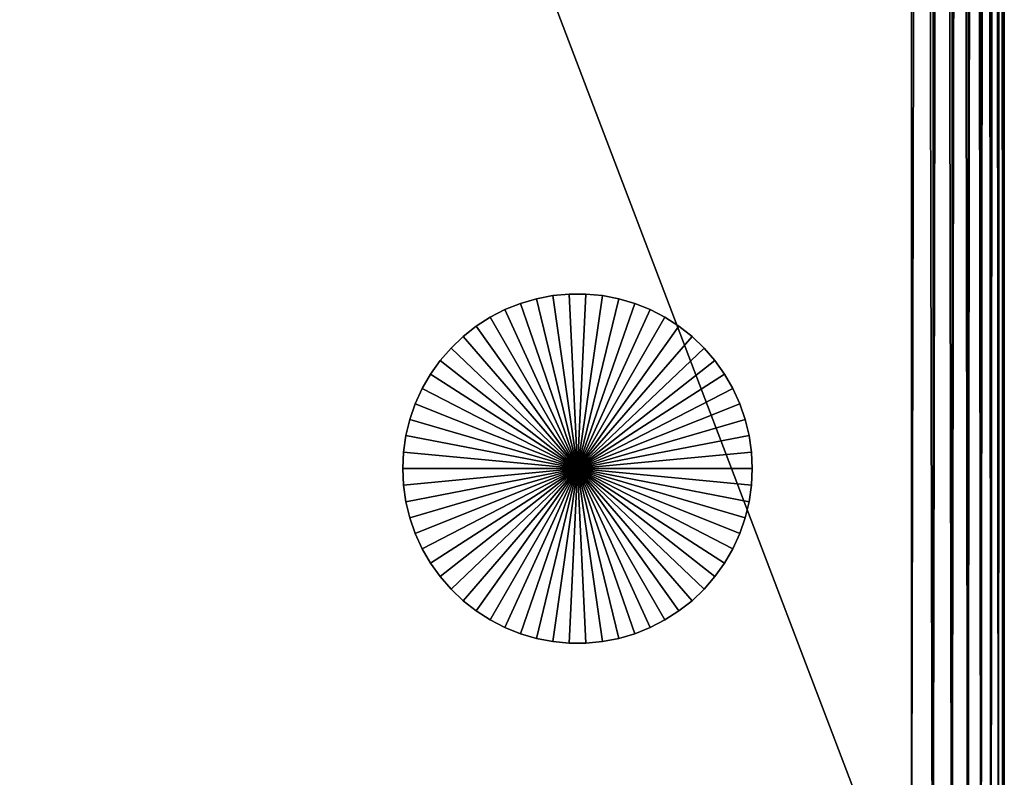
# Model space of a CAD drawing. Header units: inches. Extents: x 0 to 22.5, y -69.4 to 0.
# Tile 7 of 23: x 16.9 to 22.5, y -65 to -60.7. Entities that reach past the tile are written whole.
import ezdxf

# ---------------------------------------------------------------- set-up
doc = ezdxf.new("R2010")
doc.units = ezdxf.units.IN
doc.header["$MEASUREMENT"] = 0
doc.layers.add('A-FURN-3-ST', color=151, linetype='Continuous')
doc.layers.add('A-FURN-3-ST-LG', color=252, linetype='Continuous')

msp = doc.modelspace()

# ---------------------------------------------------------------- meshes
at = {"layer": 'A-FURN-3-ST'}
mesh = msp.add_polyface(dxfattribs=at)
corners = [(0.5315, -9.5833, 1.4157), (22.0041, -9.5833, 1.4157), (22.004, -65.9682, 1.4157), (22.0041, -9.4588, 1.424), (22.1245, -9.4629, 1.4344), (22.1286, -9.5833, 1.424), (22.2303, -9.4692, 1.4593), (22.2366, -9.5833, 1.4489), (22.3217, -9.4775, 1.4987), (22.3279, -9.5833, 1.4904), (22.3985, -9.4879, 1.5527), (22.1182, -9.3571, 1.4593), (22.22, -9.3674, 1.4821), (22.3092, -9.382, 1.5174), (22.386, -9.4007, 1.5652), (22.0041, -9.5833, 14.1388), (22.1286, -9.5833, 14.1305), (22.1245, -9.4629, 14.1201), (22.0041, -9.4588, 14.1305), (22.1182, -9.3571, 14.0952), (22.2366, -9.5833, 14.1056), (22.2303, -9.4692, 14.0952), (22.22, -9.3674, 14.0724), (22.3279, -9.5833, 14.0641), (22.3217, -9.4775, 14.0558), (22.3092, -9.382, 14.0371), (22.3985, -9.4879, 14.0018), (22.386, -9.4007, 13.9893), (0.5315, -9.5833, 14.1388), (0.5315, -9.4588, 14.1305), (0.411, -9.4629, 14.1201), (0.5315, -9.4588, 1.424), (0.5315, -9.3508, 1.4489), (22.1286, -65.97, 1.424), (22.2366, -65.9754, 1.4489), (22.3279, -65.9844, 1.4904), (22.4027, -9.5833, 1.5486), (22.0041, -9.3508, 14.1056)]
mesh.append_faces([[corners[k] for k in face] for face in [(0, 1, 2), (1, 3, 4), (1, 4, 5), (5, 4, 6), (5, 6, 7), (7, 6, 8), (7, 8, 9), (9, 8, 10), (3, 11, 4), (4, 11, 12), (4, 12, 6), (6, 12, 13), (6, 13, 8), (8, 13, 14), (8, 14, 10), (15, 16, 17), (15, 17, 18), (18, 17, 19), (16, 20, 21), (16, 21, 17), (17, 21, 22), (17, 22, 19), (20, 23, 24), (20, 24, 21), (21, 24, 25), (21, 25, 22), (23, 26, 24), (24, 26, 27), (24, 27, 25), (28, 29, 30), (1, 0, 31), (1, 31, 3), (3, 31, 32), (2, 1, 5), (33, 5, 7), (34, 7, 9), (35, 9, 36), (28, 15, 18), (28, 18, 29), (29, 18, 37)]])
mesh = msp.add_polyface(dxfattribs=at)
corners = [(22.5355, -9.5833, 1.9472), (22.5272, -9.5833, 1.8226), (22.5168, -9.4629, 1.8267), (22.5272, -9.4588, 1.9472), (22.4919, -9.3571, 1.833), (22.5023, -9.3508, 1.9472), (22.5023, -9.5833, 1.7146), (22.4919, -9.4692, 1.7209), (22.4691, -9.3674, 1.7312), (22.4608, -9.5833, 1.6233), (22.4525, -9.4775, 1.6295), (22.4338, -9.382, 1.642), (22.4027, -9.5833, 1.5486), (22.3985, -9.4879, 1.5527), (22.386, -9.4007, 1.5652), (22.5355, -9.5833, 13.6073), (22.5272, -9.4588, 13.6073), (22.5168, -9.4629, 13.7277), (22.5272, -9.5833, 13.7319), (22.4919, -9.4692, 13.8336), (22.5023, -9.5833, 13.8399), (22.4525, -9.4775, 13.925), (22.4608, -9.5833, 13.9312), (22.3985, -9.4879, 14.0018), (22.4027, -9.5833, 14.0059), (22.4919, -9.3571, 13.7215), (22.4691, -9.3674, 13.8232), (22.4338, -9.382, 13.9125), (22.386, -9.4007, 13.9893), (22.3279, -9.5833, 1.4904), (22.3279, -9.5833, 14.0641), (22.5272, -66.0565, 1.8226), (22.5023, -66.033, 1.7146), (22.4608, -66.0132, 1.6233), (22.4026, -65.997, 1.5486)]
mesh.append_faces([[corners[k] for k in face] for face in [(0, 1, 2), (0, 2, 3), (3, 2, 4), (3, 4, 5), (1, 6, 7), (1, 7, 2), (2, 7, 8), (2, 8, 4), (6, 9, 10), (6, 10, 7), (7, 10, 11), (7, 11, 8), (9, 12, 13), (9, 13, 10), (10, 13, 14), (10, 14, 11), (15, 16, 17), (15, 17, 18), (18, 17, 19), (18, 19, 20), (20, 19, 21), (20, 21, 22), (22, 21, 23), (22, 23, 24), (16, 25, 17), (17, 25, 26), (17, 26, 19), (19, 26, 27), (19, 27, 21), (21, 27, 28), (21, 28, 23), (29, 13, 12), (30, 24, 23), (15, 0, 3), (15, 3, 16), (16, 3, 5), (0, 31, 1), (1, 32, 6), (6, 33, 9), (9, 34, 12)]])
mesh = msp.add_polyface(dxfattribs=at)
corners = [(0, -9.5833, 1.9472), (0, -68.7829, 12.8684), (0, -68.8189, 13.0422), (0, -68.8337, 13.177), (0, -68.8329, 13.2565), (0, -68.8251, 13.3375), (0, -68.8113, 13.3951), (0, -68.7951, 13.4335), (0, -68.7778, 13.4603), (0, -68.756, 13.4836), (0, -68.7225, 13.5085), (0, -68.6699, 13.5357), (0, -68.5931, 13.5627), (0, -68.4639, 13.5915), (0, -68.3378, 13.604), (0, -68.1852, 13.6077), (22.5355, -9.5833, 1.9472), (22.5355, -68.2045, 13.6073), (22.5355, -68.3818, 13.6006), (22.5355, -68.5161, 13.5826), (22.5355, -68.5931, 13.5627), (22.5355, -68.6699, 13.5357), (22.5355, -68.7225, 13.5085), (22.5355, -68.756, 13.4836), (22.5355, -68.7778, 13.4603), (22.5355, -68.7951, 13.4335), (22.5355, -68.8113, 13.3951), (22.5355, -68.8251, 13.3375), (22.5355, -68.8329, 13.2565), (22.5355, -68.8298, 13.1241), (22.5355, -68.8117, 12.9987), (22.5355, -68.7787, 12.8497), (22.004, -65.9682, 1.4157), (22.1286, -65.97, 1.424), (22.1244, -66.093, 1.4341), (22.2366, -65.9754, 1.4489), (22.2303, -66.0923, 1.4591), (0.5314, -65.9682, 1.4157), (0.4111, -66.0929, 1.4341), (0.4069, -65.97, 1.424), (0.3052, -66.0923, 1.4591), (0.2989, -65.9754, 1.4489), (22.5272, -9.5833, 13.7319), (22.5272, -68.2045, 13.7319), (22.5023, -9.5833, 13.8399), (22.5023, -68.2045, 13.8399), (22.4608, -68.2045, 13.9312), (22.4027, -9.5833, 14.0059), (22.4026, -68.2045, 14.0059), (22.004, -66.0947, 1.4238), (22.0041, -9.5833, 14.1388), (22.004, -68.2045, 14.1388), (22.1286, -68.2045, 14.1305), (22.1286, -9.5833, 14.1305), (22.2366, -68.2045, 14.1056), (22.2366, -9.5833, 14.1056), (22.3279, -68.2045, 14.0641)]
mesh.append_faces([[corners[k] for k in face] for face in [(0, 1, 2), (0, 2, 3), (0, 3, 4), (0, 4, 5), (0, 5, 6), (0, 6, 7), (0, 7, 8), (0, 8, 9), (0, 9, 10), (0, 10, 11), (0, 11, 12), (0, 12, 13), (0, 13, 14), (0, 14, 15), (16, 17, 18), (16, 18, 19), (16, 19, 20), (16, 20, 21), (16, 21, 22), (16, 22, 23), (16, 23, 24), (16, 24, 25), (16, 25, 26), (16, 26, 27), (16, 27, 28), (16, 28, 29), (16, 29, 30), (16, 30, 31), (32, 33, 34), (33, 35, 36), (37, 38, 39), (39, 40, 41), (17, 42, 43), (43, 44, 45), (46, 47, 48), (37, 32, 49), (50, 51, 52), (53, 52, 54), (55, 54, 56)]])
mesh = msp.add_polyface(dxfattribs=at)
corners = [(0, -9.5833, 1.9472), (0, -66.0835, 1.9472), (0, -68.7829, 12.8684), (22.5355, -9.5833, 1.9472), (22.5355, -9.5833, 13.6073), (22.5355, -68.2045, 13.6073), (22.5355, -68.7787, 12.8497), (22.5355, -66.0835, 1.9472), (0.5315, -9.5833, 1.4157), (22.004, -65.9682, 1.4157), (0.5314, -65.9682, 1.4157), (0.5314, -68.2045, 14.1388), (22.004, -68.2045, 14.1388), (22.0041, -9.5833, 14.1388), (0.5315, -9.5833, 14.1388), (0.0083, -9.5833, 1.8226), (0.0083, -66.0565, 1.8226), (0.0332, -9.5833, 1.7146), (0.0332, -66.033, 1.7146), (0.0747, -9.5833, 1.6233), (0.0747, -66.0132, 1.6233), (0.1329, -9.5833, 1.5486), (0.1329, -65.997, 1.5486), (0, -9.5833, 13.6073), (0, -68.1852, 13.6077), (0.0083, -68.1897, 13.7322), (0.0083, -9.5833, 13.7319), (0.0332, -68.1936, 13.84), (0.0332, -9.5833, 13.8399), (0.0747, -68.1969, 13.9313), (0.0747, -9.5833, 13.9312), (0.1329, -68.1996, 14.006), (22.5272, -9.5833, 13.7319), (22.5272, -68.2045, 13.7319), (22.5023, -9.5833, 13.8399), (22.5023, -68.2045, 13.8399), (22.4608, -9.5833, 13.9312), (22.4608, -68.2045, 13.9312), (22.4027, -9.5833, 14.0059), (22.5272, -66.0565, 1.8226), (22.5272, -9.5833, 1.8226), (22.5023, -66.033, 1.7146), (22.5023, -9.5833, 1.7146), (22.4608, -66.0132, 1.6233), (22.4608, -9.5833, 1.6233), (22.4026, -65.997, 1.5486), (22.1286, -9.5833, 1.424), (22.1286, -65.97, 1.424), (22.2366, -9.5833, 1.4489), (22.2366, -65.9754, 1.4489), (22.3279, -9.5833, 1.4904), (22.3279, -65.9844, 1.4904), (22.4027, -9.5833, 1.5486), (0.4069, -65.97, 1.424), (0.4069, -9.5833, 1.424), (0.2989, -65.9754, 1.4489), (0.2989, -9.5833, 1.4489), (0.2076, -65.9844, 1.4904), (0.2076, -9.5833, 1.4904), (22.1286, -68.2045, 14.1305), (22.1286, -9.5833, 14.1305), (22.2366, -68.2045, 14.1056), (22.2366, -9.5833, 14.1056), (22.3279, -68.2045, 14.0641), (22.3279, -9.5833, 14.0641), (22.4026, -68.2045, 14.0059), (0.4069, -9.5833, 14.1305), (0.4069, -68.2041, 14.1305), (0.2989, -9.5833, 14.1056), (0.2989, -68.2032, 14.1056), (0.2076, -9.5833, 14.0641), (0.2076, -68.2017, 14.0641), (0.1329, -9.5833, 14.0059)]
mesh.append_faces([[corners[k] for k in face] for face in [(0, 1, 2), (3, 4, 5), (3, 6, 7), (8, 9, 10), (11, 12, 13), (11, 13, 14), (1, 15, 16), (16, 17, 18), (18, 19, 20), (20, 21, 22), (23, 24, 25), (26, 25, 27), (28, 27, 29), (30, 29, 31), (5, 4, 32), (33, 32, 34), (35, 34, 36), (35, 36, 37), (37, 36, 38), (3, 7, 39), (40, 39, 41), (42, 41, 43), (44, 43, 45), (9, 46, 47), (47, 48, 49), (49, 50, 51), (51, 52, 45), (8, 10, 53), (54, 53, 55), (56, 55, 57), (58, 57, 22), (13, 59, 60), (60, 61, 62), (62, 63, 64), (64, 63, 65), (64, 65, 38), (11, 66, 67), (67, 68, 69), (69, 70, 71), (71, 72, 31)]])
at = {"layer": 'A-FURN-3-ST-LG'}
mesh = msp.add_polyface(dxfattribs=at)
corners = [(20.0937, -63.2633, 0), (20.0461, -62.2644, 0), (20.1413, -62.2644, 0), (19.9514, -62.2735, 0), (19.8579, -62.2915, 0), (19.7666, -62.3183, 0), (19.6783, -62.3536, 0), (19.5937, -62.3973, 0), (19.5136, -62.4487, 0), (19.4388, -62.5075, 0), (19.37, -62.5732, 0), (19.3076, -62.6451, 0), (19.2524, -62.7226, 0), (19.2049, -62.8051, 0), (19.1653, -62.8916, 0), (19.1342, -62.9815, 0), (19.5937, -62.3973, 0.3), (19.5136, -62.4487, 0.3), (19.4388, -62.5075, 0.3), (19.6783, -62.3536, 0.3), (19.5937, -62.3973, 0.6), (19.5136, -62.4487, 0.6), (19.4388, -62.5075, 0.6), (19.6783, -62.3536, 0.6), (19.5937, -62.3973, 0.9), (19.5136, -62.4487, 0.9), (19.4388, -62.5075, 0.9), (19.6783, -62.3536, 0.9), (19.5937, -62.3973, 1.2), (19.5136, -62.4487, 1.2), (19.4388, -62.5075, 1.2), (19.6783, -62.3536, 1.2), (19.5937, -62.3973, 1.5), (19.5136, -62.4487, 1.5), (19.4388, -62.5075, 1.5), (20.0937, -63.2633, 1.5), (20.0461, -62.2644, 1.5), (19.9514, -62.2735, 1.5), (19.8579, -62.2915, 1.5), (19.7666, -62.3183, 1.5), (19.6783, -62.3536, 1.5), (19.37, -62.5732, 1.5), (19.3076, -62.6451, 1.5), (19.2524, -62.7226, 1.5), (19.2049, -62.8051, 1.5), (19.1653, -62.8916, 1.5), (19.1342, -62.9815, 1.5)]
mesh.append_faces([[corners[k] for k in face] for face in [(6, 7, 16), (7, 17, 16), (7, 8, 17), (8, 18, 17), (19, 16, 20), (16, 21, 20), (16, 17, 21), (17, 22, 21), (23, 20, 24), (20, 25, 24), (20, 21, 25), (21, 26, 25), (27, 24, 28), (24, 29, 28), (24, 25, 29), (25, 30, 29), (25, 26, 30), (31, 28, 32), (28, 33, 32), (28, 29, 33), (29, 34, 33), (29, 30, 34)]])
mesh.append_faces([[corners[k] for k in face] for face in [(0, 1, 2), (0, 3, 1), (0, 4, 3), (0, 5, 4), (0, 6, 5), (0, 7, 6), (0, 8, 7), (0, 9, 8), (0, 10, 9), (0, 11, 10), (0, 12, 11), (0, 13, 12), (0, 14, 13), (0, 15, 14), (35, 36, 37), (35, 37, 38), (35, 38, 39), (35, 39, 40), (35, 40, 32), (35, 32, 33), (35, 33, 34), (35, 34, 41), (35, 41, 42), (35, 42, 43), (35, 43, 44), (35, 44, 45), (35, 45, 46)]], dxfattribs={"vtx0": -1, "vtx2": -1})
mesh = msp.add_polyface(dxfattribs=at)
corners = [(20.1413, -62.2644, 0), (20.0461, -62.2644, 0), (20.0461, -62.2644, 0.3), (19.9514, -62.2735, 0.3), (19.9514, -62.2735, 0), (19.8579, -62.2915, 0.3), (19.8579, -62.2915, 0), (19.7666, -62.3183, 0.3), (19.7666, -62.3183, 0), (19.6783, -62.3536, 0.3), (19.6783, -62.3536, 0), (19.5937, -62.3973, 0.3), (20.1413, -62.2644, 0.3), (20.0461, -62.2644, 0.6), (19.9514, -62.2735, 0.6), (19.8579, -62.2915, 0.6), (19.7666, -62.3183, 0.6), (19.6783, -62.3536, 0.6), (19.5937, -62.3973, 0.6), (20.1413, -62.2644, 0.6), (20.0461, -62.2644, 0.9), (19.9514, -62.2735, 0.9), (19.8579, -62.2915, 0.9), (19.7666, -62.3183, 0.9), (19.6783, -62.3536, 0.9), (19.5937, -62.3973, 0.9), (20.1413, -62.2644, 0.9), (20.0461, -62.2644, 1.2), (19.9514, -62.2735, 1.2), (19.8579, -62.2915, 1.2), (19.7666, -62.3183, 1.2), (19.6783, -62.3536, 1.2), (19.5937, -62.3973, 1.2), (20.1413, -62.2644, 1.2), (20.0461, -62.2644, 1.5), (19.9514, -62.2735, 1.5), (19.8579, -62.2915, 1.5), (19.7666, -62.3183, 1.5), (19.6783, -62.3536, 1.5), (19.5937, -62.3973, 1.5)]
mesh.append_faces([[corners[k] for k in face] for face in [(0, 1, 2), (1, 3, 2), (1, 4, 3), (4, 5, 3), (4, 6, 5), (6, 7, 5), (6, 8, 7), (8, 9, 7), (8, 10, 9), (10, 11, 9), (12, 2, 13), (2, 14, 13), (2, 3, 14), (3, 15, 14), (3, 5, 15), (5, 16, 15), (5, 7, 16), (7, 17, 16), (7, 9, 17), (9, 18, 17), (19, 13, 20), (13, 21, 20), (13, 14, 21), (14, 22, 21), (14, 15, 22), (15, 23, 22), (15, 16, 23), (16, 24, 23), (16, 17, 24), (17, 25, 24), (26, 20, 27), (20, 28, 27), (20, 21, 28), (21, 29, 28), (21, 22, 29), (22, 30, 29), (22, 23, 30), (23, 31, 30), (23, 24, 31), (24, 32, 31), (33, 27, 34), (27, 35, 34), (27, 28, 35), (28, 36, 35), (28, 29, 36), (29, 37, 36), (29, 30, 37), (30, 38, 37), (30, 31, 38), (31, 39, 38)]])
mesh = msp.add_polyface(dxfattribs=at)
corners = [(20.0937, -63.2633, 0), (21.0221, -62.8916, 0), (21.0532, -62.9815, 0), (20.9825, -62.8051, 0), (20.9349, -62.7226, 0), (20.8798, -62.6451, 0), (20.8174, -62.5732, 0), (20.7486, -62.5075, 0), (20.6738, -62.4487, 0), (20.5937, -62.3973, 0), (20.5091, -62.3536, 0), (20.4208, -62.3183, 0), (20.3295, -62.2915, 0), (20.236, -62.2735, 0), (20.1413, -62.2644, 0), (20.6738, -62.4487, 0.3), (20.7486, -62.5075, 0.3), (20.5937, -62.3973, 0.3), (20.5091, -62.3536, 0.3), (20.6738, -62.4487, 0.6), (20.7486, -62.5075, 0.6), (20.5937, -62.3973, 0.6), (20.5091, -62.3536, 0.6), (20.6738, -62.4487, 0.9), (20.5937, -62.3973, 0.9), (20.5091, -62.3536, 0.9), (20.7486, -62.5075, 0.9), (20.6738, -62.4487, 1.2), (20.5937, -62.3973, 1.2), (20.5091, -62.3536, 1.2), (20.7486, -62.5075, 1.2), (20.6738, -62.4487, 1.5), (20.5937, -62.3973, 1.5), (20.5091, -62.3536, 1.5), (20.0937, -63.2633, 1.5), (21.0532, -62.9815, 1.5), (21.0221, -62.8916, 1.5), (20.9825, -62.8051, 1.5), (20.9349, -62.7226, 1.5), (20.8798, -62.6451, 1.5), (20.8174, -62.5732, 1.5), (20.7486, -62.5075, 1.5), (20.4208, -62.3183, 1.5), (20.3295, -62.2915, 1.5), (20.236, -62.2735, 1.5), (20.1413, -62.2644, 1.5), (20.0461, -62.2644, 1.5)]
mesh.append_faces([[corners[k] for k in face] for face in [(7, 15, 16), (7, 8, 15), (8, 17, 15), (8, 9, 17), (9, 18, 17), (16, 19, 20), (16, 15, 19), (15, 21, 19), (15, 17, 21), (17, 22, 21), (20, 19, 23), (19, 24, 23), (19, 21, 24), (21, 25, 24), (26, 23, 27), (23, 28, 27), (23, 24, 28), (24, 29, 28), (30, 27, 31), (27, 32, 31), (27, 28, 32), (28, 33, 32)]])
mesh.append_faces([[corners[k] for k in face] for face in [(0, 1, 2), (0, 3, 1), (0, 4, 3), (0, 5, 4), (0, 6, 5), (0, 7, 6), (0, 8, 7), (0, 9, 8), (0, 10, 9), (0, 11, 10), (0, 12, 11), (0, 13, 12), (0, 14, 13), (34, 35, 36), (34, 36, 37), (34, 37, 38), (34, 38, 39), (34, 39, 40), (34, 40, 41), (34, 41, 31), (34, 31, 32), (34, 32, 33), (34, 33, 42), (34, 42, 43), (34, 43, 44), (34, 44, 45), (34, 45, 46)]], dxfattribs={"vtx0": -1, "vtx2": -1})
mesh = msp.add_polyface(dxfattribs=at)
corners = [(20.5937, -62.3973, 0), (20.5091, -62.3536, 0), (20.5091, -62.3536, 0.3), (20.4208, -62.3183, 0.3), (20.4208, -62.3183, 0), (20.3295, -62.2915, 0.3), (20.3295, -62.2915, 0), (20.236, -62.2735, 0.3), (20.236, -62.2735, 0), (20.1413, -62.2644, 0.3), (20.1413, -62.2644, 0), (20.0461, -62.2644, 0.3), (20.5937, -62.3973, 0.3), (20.5091, -62.3536, 0.6), (20.4208, -62.3183, 0.6), (20.3295, -62.2915, 0.6), (20.236, -62.2735, 0.6), (20.1413, -62.2644, 0.6), (20.0461, -62.2644, 0.6), (20.5937, -62.3973, 0.6), (20.5091, -62.3536, 0.9), (20.4208, -62.3183, 0.9), (20.3295, -62.2915, 0.9), (20.236, -62.2735, 0.9), (20.1413, -62.2644, 0.9), (20.0461, -62.2644, 0.9), (20.5937, -62.3973, 0.9), (20.5091, -62.3536, 1.2), (20.4208, -62.3183, 1.2), (20.3295, -62.2915, 1.2), (20.236, -62.2735, 1.2), (20.1413, -62.2644, 1.2), (20.0461, -62.2644, 1.2), (20.5937, -62.3973, 1.2), (20.5091, -62.3536, 1.5), (20.4208, -62.3183, 1.5), (20.3295, -62.2915, 1.5), (20.236, -62.2735, 1.5), (20.1413, -62.2644, 1.5), (20.0461, -62.2644, 1.5)]
mesh.append_faces([[corners[k] for k in face] for face in [(0, 1, 2), (1, 3, 2), (1, 4, 3), (4, 5, 3), (4, 6, 5), (6, 7, 5), (6, 8, 7), (8, 9, 7), (8, 10, 9), (10, 11, 9), (12, 2, 13), (2, 14, 13), (2, 3, 14), (3, 15, 14), (3, 5, 15), (5, 16, 15), (5, 7, 16), (7, 17, 16), (7, 9, 17), (9, 18, 17), (19, 13, 20), (13, 21, 20), (13, 14, 21), (14, 22, 21), (14, 15, 22), (15, 23, 22), (15, 16, 23), (16, 24, 23), (16, 17, 24), (17, 25, 24), (26, 20, 27), (20, 28, 27), (20, 21, 28), (21, 29, 28), (21, 22, 29), (22, 30, 29), (22, 23, 30), (23, 31, 30), (23, 24, 31), (24, 32, 31), (33, 27, 34), (27, 35, 34), (27, 28, 35), (28, 36, 35), (28, 29, 36), (29, 37, 36), (29, 30, 37), (30, 38, 37), (30, 31, 38), (31, 39, 38)]])
mesh = msp.add_polyface(dxfattribs=at)
corners = [(19.5136, -62.4487, 0), (19.4388, -62.5075, 0), (19.4388, -62.5075, 0.3), (19.37, -62.5732, 0.3), (19.37, -62.5732, 0), (19.3076, -62.6451, 0.3), (19.3076, -62.6451, 0), (19.2524, -62.7226, 0.3), (19.2524, -62.7226, 0), (19.2049, -62.8051, 0.3), (19.2049, -62.8051, 0), (19.1653, -62.8916, 0.3), (19.5136, -62.4487, 0.3), (19.4388, -62.5075, 0.6), (19.37, -62.5732, 0.6), (19.3076, -62.6451, 0.6), (19.2524, -62.7226, 0.6), (19.2049, -62.8051, 0.6), (19.1653, -62.8916, 0.6), (19.5136, -62.4487, 0.6), (19.4388, -62.5075, 0.9), (19.37, -62.5732, 0.9), (19.3076, -62.6451, 0.9), (19.2524, -62.7226, 0.9), (19.2049, -62.8051, 0.9), (19.1653, -62.8916, 0.9), (19.37, -62.5732, 1.2), (19.4388, -62.5075, 1.2), (19.3076, -62.6451, 1.2), (19.2524, -62.7226, 1.2), (19.2049, -62.8051, 1.2), (19.1653, -62.8916, 1.2), (19.37, -62.5732, 1.5), (19.4388, -62.5075, 1.5), (19.3076, -62.6451, 1.5), (19.2524, -62.7226, 1.5), (19.2049, -62.8051, 1.5), (19.1653, -62.8916, 1.5)]
mesh.append_faces([[corners[k] for k in face] for face in [(0, 1, 2), (1, 3, 2), (1, 4, 3), (4, 5, 3), (4, 6, 5), (6, 7, 5), (6, 8, 7), (8, 9, 7), (8, 10, 9), (10, 11, 9), (12, 2, 13), (2, 14, 13), (2, 3, 14), (3, 15, 14), (3, 5, 15), (5, 16, 15), (5, 7, 16), (7, 17, 16), (7, 9, 17), (9, 18, 17), (19, 13, 20), (13, 21, 20), (13, 14, 21), (14, 22, 21), (14, 15, 22), (15, 23, 22), (15, 16, 23), (16, 24, 23), (16, 17, 24), (17, 25, 24), (20, 26, 27), (20, 21, 26), (21, 28, 26), (21, 22, 28), (22, 29, 28), (22, 23, 29), (23, 30, 29), (23, 24, 30), (24, 31, 30), (24, 25, 31), (27, 32, 33), (27, 26, 32), (26, 34, 32), (26, 28, 34), (28, 35, 34), (28, 29, 35), (29, 36, 35), (29, 30, 36), (30, 37, 36), (30, 31, 37)]])
mesh = msp.add_polyface(dxfattribs=at)
corners = [(21.0221, -62.8916, 0), (20.9825, -62.8051, 0), (20.9825, -62.8051, 0.3), (20.9349, -62.7226, 0.3), (20.9349, -62.7226, 0), (20.8798, -62.6451, 0.3), (20.8798, -62.6451, 0), (20.8174, -62.5732, 0.3), (20.8174, -62.5732, 0), (20.7486, -62.5075, 0.3), (20.7486, -62.5075, 0), (21.0221, -62.8916, 0.3), (20.9825, -62.8051, 0.6), (20.9349, -62.7226, 0.6), (20.8798, -62.6451, 0.6), (20.8174, -62.5732, 0.6), (20.7486, -62.5075, 0.6), (21.0221, -62.8916, 0.6), (20.9825, -62.8051, 0.9), (20.9349, -62.7226, 0.9), (20.8798, -62.6451, 0.9), (20.8174, -62.5732, 0.9), (20.7486, -62.5075, 0.9), (20.6738, -62.4487, 0.9), (21.0221, -62.8916, 0.9), (20.9825, -62.8051, 1.2), (21.0221, -62.8916, 1.2), (20.9349, -62.7226, 1.2), (20.8798, -62.6451, 1.2), (20.8174, -62.5732, 1.2), (20.7486, -62.5075, 1.2), (20.6738, -62.4487, 1.2), (20.9825, -62.8051, 1.5), (21.0221, -62.8916, 1.5), (20.9349, -62.7226, 1.5), (20.8798, -62.6451, 1.5), (20.8174, -62.5732, 1.5), (20.7486, -62.5075, 1.5), (20.6738, -62.4487, 1.5)]
mesh.append_faces([[corners[k] for k in face] for face in [(0, 1, 2), (1, 3, 2), (1, 4, 3), (4, 5, 3), (4, 6, 5), (6, 7, 5), (6, 8, 7), (8, 9, 7), (8, 10, 9), (11, 2, 12), (2, 13, 12), (2, 3, 13), (3, 14, 13), (3, 5, 14), (5, 15, 14), (5, 7, 15), (7, 16, 15), (7, 9, 16), (17, 12, 18), (12, 19, 18), (12, 13, 19), (13, 20, 19), (13, 14, 20), (14, 21, 20), (14, 15, 21), (15, 22, 21), (15, 16, 22), (16, 23, 22), (24, 25, 26), (24, 18, 25), (18, 27, 25), (18, 19, 27), (19, 28, 27), (19, 20, 28), (20, 29, 28), (20, 21, 29), (21, 30, 29), (21, 22, 30), (22, 31, 30), (26, 32, 33), (26, 25, 32), (25, 34, 32), (25, 27, 34), (27, 35, 34), (27, 28, 35), (28, 36, 35), (28, 29, 36), (29, 37, 36), (29, 30, 37), (30, 38, 37)]])
mesh = msp.add_polyface(dxfattribs=at)
corners = [(20.0937, -63.2633, 0), (19.1118, -63.074, 0), (19.1342, -62.9815, 0), (19.0982, -63.1682, 0), (19.0937, -63.2633, 0), (19.2049, -62.8051, 0), (19.1653, -62.8916, 0), (19.1653, -62.8916, 0.3), (19.1342, -62.9815, 0.3), (19.1118, -63.074, 0.3), (19.0982, -63.1682, 0.3), (19.0937, -63.2633, 0.3), (19.2049, -62.8051, 0.3), (19.1653, -62.8916, 0.6), (19.1342, -62.9815, 0.6), (19.1118, -63.074, 0.6), (19.0982, -63.1682, 0.6), (19.0937, -63.2633, 0.6), (19.2049, -62.8051, 0.6), (19.1653, -62.8916, 0.9), (19.1342, -62.9815, 0.9), (19.1118, -63.074, 0.9), (19.0982, -63.1682, 0.9), (19.0937, -63.2633, 0.9), (19.1342, -62.9815, 1.2), (19.1653, -62.8916, 1.2), (19.1118, -63.074, 1.2), (19.0982, -63.1682, 1.2), (19.0937, -63.2633, 1.2), (19.1342, -62.9815, 1.5), (19.1653, -62.8916, 1.5), (19.1118, -63.074, 1.5), (19.0982, -63.1682, 1.5), (19.0937, -63.2633, 1.5), (20.0937, -63.2633, 1.5)]
mesh.append_faces([[corners[k] for k in face] for face in [(5, 6, 7), (6, 8, 7), (6, 2, 8), (2, 9, 8), (2, 1, 9), (1, 10, 9), (1, 3, 10), (3, 11, 10), (3, 4, 11), (12, 7, 13), (7, 14, 13), (7, 8, 14), (8, 15, 14), (8, 9, 15), (9, 16, 15), (9, 10, 16), (10, 17, 16), (10, 11, 17), (18, 13, 19), (13, 20, 19), (13, 14, 20), (14, 21, 20), (14, 15, 21), (15, 22, 21), (15, 16, 22), (16, 23, 22), (16, 17, 23), (19, 24, 25), (19, 20, 24), (20, 26, 24), (20, 21, 26), (21, 27, 26), (21, 22, 27), (22, 28, 27), (22, 23, 28), (25, 29, 30), (25, 24, 29), (24, 31, 29), (24, 26, 31), (26, 32, 31), (26, 27, 32), (27, 33, 32), (27, 28, 33)]])
mesh.append_faces([[corners[k] for k in face] for face in [(0, 1, 2), (0, 3, 1), (0, 4, 3), (34, 29, 31), (34, 31, 32), (34, 32, 33)]], dxfattribs={"vtx0": -1, "vtx2": -1})
mesh = msp.add_polyface(dxfattribs=at)
corners = [(20.0937, -63.2633, 0), (21.0892, -63.1682, 0), (21.0937, -63.2633, 0), (21.0756, -63.074, 0), (21.0532, -62.9815, 0), (21.0892, -63.1682, 0.3), (21.0937, -63.2633, 0.3), (21.0756, -63.074, 0.3), (21.0532, -62.9815, 0.3), (21.0221, -62.8916, 0.3), (21.0221, -62.8916, 0), (20.9825, -62.8051, 0.3), (21.0892, -63.1682, 0.6), (21.0937, -63.2633, 0.6), (21.0756, -63.074, 0.6), (21.0532, -62.9815, 0.6), (21.0221, -62.8916, 0.6), (20.9825, -62.8051, 0.6), (21.0892, -63.1682, 0.9), (21.0937, -63.2633, 0.9), (21.0756, -63.074, 0.9), (21.0532, -62.9815, 0.9), (21.0221, -62.8916, 0.9), (20.9825, -62.8051, 0.9), (21.0892, -63.1682, 1.2), (21.0937, -63.2633, 1.2), (21.0756, -63.074, 1.2), (21.0532, -62.9815, 1.2), (21.0221, -62.8916, 1.2), (21.0892, -63.1682, 1.5), (21.0937, -63.2633, 1.5), (21.0756, -63.074, 1.5), (21.0532, -62.9815, 1.5), (21.0221, -62.8916, 1.5), (20.0937, -63.2633, 1.5)]
mesh.append_faces([[corners[k] for k in face] for face in [(2, 5, 6), (2, 1, 5), (1, 7, 5), (1, 3, 7), (3, 8, 7), (3, 4, 8), (4, 9, 8), (4, 10, 9), (10, 11, 9), (6, 12, 13), (6, 5, 12), (5, 14, 12), (5, 7, 14), (7, 15, 14), (7, 8, 15), (8, 16, 15), (8, 9, 16), (9, 17, 16), (13, 18, 19), (13, 12, 18), (12, 20, 18), (12, 14, 20), (14, 21, 20), (14, 15, 21), (15, 22, 21), (15, 16, 22), (16, 23, 22), (19, 24, 25), (19, 18, 24), (18, 26, 24), (18, 20, 26), (20, 27, 26), (20, 21, 27), (21, 28, 27), (21, 22, 28), (25, 29, 30), (25, 24, 29), (24, 31, 29), (24, 26, 31), (26, 32, 31), (26, 27, 32), (27, 33, 32), (27, 28, 33)]])
mesh.append_faces([[corners[k] for k in face] for face in [(0, 1, 2), (0, 3, 1), (0, 4, 3), (34, 30, 29), (34, 29, 31), (34, 31, 32)]], dxfattribs={"vtx0": -1, "vtx2": -1})
mesh = msp.add_polyface(dxfattribs=at)
corners = [(20.0937, -63.2633, 0), (19.0982, -63.3583, 0), (19.0937, -63.2633, 0), (19.1118, -63.4525, 0), (19.1342, -63.545, 0), (19.0982, -63.3583, 0.3), (19.0937, -63.2633, 0.3), (19.1118, -63.4525, 0.3), (19.1342, -63.545, 0.3), (19.1653, -63.6349, 0.3), (19.1653, -63.6349, 0), (19.0982, -63.3583, 0.6), (19.0937, -63.2633, 0.6), (19.1118, -63.4525, 0.6), (19.1342, -63.545, 0.6), (19.1653, -63.6349, 0.6), (19.2049, -63.7215, 0.6), (19.0982, -63.3583, 0.9), (19.0937, -63.2633, 0.9), (19.1118, -63.4525, 0.9), (19.1342, -63.545, 0.9), (19.1653, -63.6349, 0.9), (19.2049, -63.7215, 0.9), (19.0982, -63.3583, 1.2), (19.0937, -63.2633, 1.2), (19.1118, -63.4525, 1.2), (19.1342, -63.545, 1.2), (19.1653, -63.6349, 1.2), (19.2049, -63.7215, 1.2), (19.0982, -63.3583, 1.5), (19.0937, -63.2633, 1.5), (19.1118, -63.4525, 1.5), (19.1342, -63.545, 1.5), (19.1653, -63.6349, 1.5), (19.2049, -63.7215, 1.5), (20.0937, -63.2633, 1.5)]
mesh.append_faces([[corners[k] for k in face] for face in [(2, 5, 6), (2, 1, 5), (1, 7, 5), (1, 3, 7), (3, 8, 7), (3, 4, 8), (4, 9, 8), (4, 10, 9), (6, 11, 12), (6, 5, 11), (5, 13, 11), (5, 7, 13), (7, 14, 13), (7, 8, 14), (8, 15, 14), (8, 9, 15), (9, 16, 15), (12, 17, 18), (12, 11, 17), (11, 19, 17), (11, 13, 19), (13, 20, 19), (13, 14, 20), (14, 21, 20), (14, 15, 21), (15, 22, 21), (18, 23, 24), (18, 17, 23), (17, 25, 23), (17, 19, 25), (19, 26, 25), (19, 20, 26), (20, 27, 26), (20, 21, 27), (21, 28, 27), (24, 29, 30), (24, 23, 29), (23, 31, 29), (23, 25, 31), (25, 32, 31), (25, 26, 32), (26, 33, 32), (26, 27, 33), (27, 34, 33)]])
mesh.append_faces([[corners[k] for k in face] for face in [(0, 1, 2), (0, 3, 1), (0, 4, 3), (35, 30, 29), (35, 29, 31), (35, 31, 32)]], dxfattribs={"vtx0": -1, "vtx2": -1})
mesh = msp.add_polyface(dxfattribs=at)
corners = [(20.0937, -63.2633, 0), (19.1653, -63.6349, 0), (19.1342, -63.545, 0), (19.2049, -63.7215, 0), (19.2524, -63.8039, 0), (19.3076, -63.8814, 0), (19.37, -63.9534, 0), (19.4388, -64.019, 0), (19.5136, -64.0779, 0), (19.5937, -64.1293, 0), (19.6783, -64.1729, 0), (19.7666, -64.2083, 0), (19.8579, -64.2351, 0), (19.9514, -64.2531, 0), (20.0461, -64.2621, 0), (20.1413, -64.2621, 0), (19.5136, -64.0779, 0.3), (19.5937, -64.1293, 0.3), (19.6783, -64.1729, 0.3), (19.4388, -64.019, 0.3), (19.5136, -64.0779, 0.6), (19.5937, -64.1293, 0.6), (19.6783, -64.1729, 0.6), (19.4388, -64.019, 0.6), (19.5136, -64.0779, 0.9), (19.5937, -64.1293, 0.9), (19.6783, -64.1729, 0.9), (19.4388, -64.019, 0.9), (19.5136, -64.0779, 1.2), (19.4388, -64.019, 1.2), (19.5937, -64.1293, 1.2), (19.6783, -64.1729, 1.2), (19.5136, -64.0779, 1.5), (19.4388, -64.019, 1.5), (19.5937, -64.1293, 1.5), (19.6783, -64.1729, 1.5), (20.0937, -63.2633, 1.5), (19.1342, -63.545, 1.5), (19.1653, -63.6349, 1.5), (19.2049, -63.7215, 1.5), (19.2524, -63.8039, 1.5), (19.3076, -63.8814, 1.5), (19.37, -63.9534, 1.5), (19.7666, -64.2083, 1.5), (19.8579, -64.2351, 1.5), (19.9514, -64.2531, 1.5), (20.0461, -64.2621, 1.5)]
mesh.append_faces([[corners[k] for k in face] for face in [(7, 8, 16), (8, 17, 16), (8, 9, 17), (9, 18, 17), (19, 16, 20), (16, 21, 20), (16, 17, 21), (17, 22, 21), (23, 20, 24), (20, 25, 24), (20, 21, 25), (21, 26, 25), (27, 28, 29), (27, 24, 28), (24, 30, 28), (24, 25, 30), (25, 31, 30), (29, 32, 33), (29, 28, 32), (28, 34, 32), (28, 30, 34), (30, 35, 34), (30, 31, 35)]])
mesh.append_faces([[corners[k] for k in face] for face in [(0, 1, 2), (0, 3, 1), (0, 4, 3), (0, 5, 4), (0, 6, 5), (0, 7, 6), (0, 8, 7), (0, 9, 8), (0, 10, 9), (0, 11, 10), (0, 12, 11), (0, 13, 12), (0, 14, 13), (0, 15, 14), (36, 37, 38), (36, 38, 39), (36, 39, 40), (36, 40, 41), (36, 41, 42), (36, 42, 33), (36, 33, 32), (36, 32, 34), (36, 34, 35), (36, 35, 43), (36, 43, 44), (36, 44, 45), (36, 45, 46)]], dxfattribs={"vtx0": -1, "vtx2": -1})
mesh = msp.add_polyface(dxfattribs=at)
corners = [(20.0937, -63.2633, 0), (20.236, -64.2531, 0), (20.1413, -64.2621, 0), (20.3295, -64.2351, 0), (20.4208, -64.2083, 0), (20.5091, -64.1729, 0), (20.5937, -64.1293, 0), (20.6738, -64.0779, 0), (20.7486, -64.019, 0), (20.8174, -63.9534, 0), (20.8798, -63.8814, 0), (20.9349, -63.8039, 0), (20.9825, -63.7215, 0), (21.0221, -63.6349, 0), (21.0532, -63.545, 0), (20.5937, -64.1293, 0.3), (20.6738, -64.0779, 0.3), (20.7486, -64.019, 0.3), (20.5091, -64.1729, 0.3), (20.5937, -64.1293, 0.6), (20.6738, -64.0779, 0.6), (20.7486, -64.019, 0.6), (20.5091, -64.1729, 0.6), (20.5937, -64.1293, 0.9), (20.6738, -64.0779, 0.9), (20.7486, -64.019, 0.9), (20.5091, -64.1729, 0.9), (20.5937, -64.1293, 1.2), (20.6738, -64.0779, 1.2), (20.7486, -64.019, 1.2), (20.5091, -64.1729, 1.2), (20.5937, -64.1293, 1.5), (20.5091, -64.1729, 1.5), (20.6738, -64.0779, 1.5), (20.7486, -64.019, 1.5), (20.0937, -63.2633, 1.5), (20.0461, -64.2621, 1.5), (20.1413, -64.2621, 1.5), (20.236, -64.2531, 1.5), (20.3295, -64.2351, 1.5), (20.4208, -64.2083, 1.5), (20.8174, -63.9534, 1.5), (20.8798, -63.8814, 1.5), (20.9349, -63.8039, 1.5), (20.9825, -63.7215, 1.5), (21.0221, -63.6349, 1.5), (21.0532, -63.545, 1.5)]
mesh.append_faces([[corners[k] for k in face] for face in [(5, 6, 15), (6, 16, 15), (6, 7, 16), (7, 17, 16), (7, 8, 17), (18, 15, 19), (15, 20, 19), (15, 16, 20), (16, 21, 20), (16, 17, 21), (22, 19, 23), (19, 24, 23), (19, 20, 24), (20, 25, 24), (26, 23, 27), (23, 28, 27), (23, 24, 28), (24, 29, 28), (30, 31, 32), (30, 27, 31), (27, 33, 31), (27, 28, 33), (28, 34, 33)]])
mesh.append_faces([[corners[k] for k in face] for face in [(0, 1, 2), (0, 3, 1), (0, 4, 3), (0, 5, 4), (0, 6, 5), (0, 7, 6), (0, 8, 7), (0, 9, 8), (0, 10, 9), (0, 11, 10), (0, 12, 11), (0, 13, 12), (0, 14, 13), (35, 36, 37), (35, 37, 38), (35, 38, 39), (35, 39, 40), (35, 40, 32), (35, 32, 31), (35, 31, 33), (35, 33, 34), (35, 34, 41), (35, 41, 42), (35, 42, 43), (35, 43, 44), (35, 44, 45), (35, 45, 46)]], dxfattribs={"vtx0": -1, "vtx2": -1})
mesh = msp.add_polyface(dxfattribs=at)
corners = [(20.0937, -63.2633, 0), (21.0756, -63.4525, 0), (21.0532, -63.545, 0), (21.0892, -63.3583, 0), (21.0937, -63.2633, 0), (21.0221, -63.6349, 0), (21.0532, -63.545, 0.3), (21.0221, -63.6349, 0.3), (21.0756, -63.4525, 0.3), (21.0892, -63.3583, 0.3), (21.0937, -63.2633, 0.3), (20.9825, -63.7215, 0.3), (21.0221, -63.6349, 0.6), (21.0532, -63.545, 0.6), (21.0756, -63.4525, 0.6), (21.0892, -63.3583, 0.6), (21.0937, -63.2633, 0.6), (20.9825, -63.7215, 0.6), (21.0221, -63.6349, 0.9), (21.0532, -63.545, 0.9), (21.0756, -63.4525, 0.9), (21.0892, -63.3583, 0.9), (21.0937, -63.2633, 0.9), (20.9825, -63.7215, 0.9), (21.0221, -63.6349, 1.2), (21.0532, -63.545, 1.2), (21.0756, -63.4525, 1.2), (21.0892, -63.3583, 1.2), (21.0937, -63.2633, 1.2), (20.9825, -63.7215, 1.2), (21.0221, -63.6349, 1.5), (21.0532, -63.545, 1.5), (21.0756, -63.4525, 1.5), (21.0892, -63.3583, 1.5), (21.0937, -63.2633, 1.5), (20.0937, -63.2633, 1.5)]
mesh.append_faces([[corners[k] for k in face] for face in [(5, 6, 7), (5, 2, 6), (2, 8, 6), (2, 1, 8), (1, 9, 8), (1, 3, 9), (3, 10, 9), (3, 4, 10), (11, 7, 12), (7, 13, 12), (7, 6, 13), (6, 14, 13), (6, 8, 14), (8, 15, 14), (8, 9, 15), (9, 16, 15), (9, 10, 16), (17, 12, 18), (12, 19, 18), (12, 13, 19), (13, 20, 19), (13, 14, 20), (14, 21, 20), (14, 15, 21), (15, 22, 21), (15, 16, 22), (23, 18, 24), (18, 25, 24), (18, 19, 25), (19, 26, 25), (19, 20, 26), (20, 27, 26), (20, 21, 27), (21, 28, 27), (21, 22, 28), (29, 24, 30), (24, 31, 30), (24, 25, 31), (25, 32, 31), (25, 26, 32), (26, 33, 32), (26, 27, 33), (27, 34, 33), (27, 28, 34)]])
mesh.append_faces([[corners[k] for k in face] for face in [(0, 1, 2), (0, 3, 1), (0, 4, 3), (35, 31, 32), (35, 32, 33), (35, 33, 34)]], dxfattribs={"vtx0": -1, "vtx2": -1})
mesh = msp.add_polyface(dxfattribs=at)
corners = [(19.1653, -63.6349, 0), (19.2049, -63.7215, 0.3), (19.1653, -63.6349, 0.3), (19.2049, -63.7215, 0), (19.2524, -63.8039, 0.3), (19.2524, -63.8039, 0), (19.3076, -63.8814, 0.3), (19.3076, -63.8814, 0), (19.37, -63.9534, 0.3), (19.37, -63.9534, 0), (19.4388, -64.019, 0.3), (19.4388, -64.019, 0), (19.5136, -64.0779, 0.3), (19.2049, -63.7215, 0.6), (19.2524, -63.8039, 0.6), (19.3076, -63.8814, 0.6), (19.37, -63.9534, 0.6), (19.4388, -64.019, 0.6), (19.5136, -64.0779, 0.6), (19.1653, -63.6349, 0.6), (19.2049, -63.7215, 0.9), (19.2524, -63.8039, 0.9), (19.3076, -63.8814, 0.9), (19.37, -63.9534, 0.9), (19.4388, -64.019, 0.9), (19.5136, -64.0779, 0.9), (19.1653, -63.6349, 0.9), (19.2049, -63.7215, 1.2), (19.2524, -63.8039, 1.2), (19.3076, -63.8814, 1.2), (19.37, -63.9534, 1.2), (19.4388, -64.019, 1.2), (19.1653, -63.6349, 1.2), (19.2049, -63.7215, 1.5), (19.2524, -63.8039, 1.5), (19.3076, -63.8814, 1.5), (19.37, -63.9534, 1.5), (19.4388, -64.019, 1.5)]
mesh.append_faces([[corners[k] for k in face] for face in [(0, 1, 2), (0, 3, 1), (3, 4, 1), (3, 5, 4), (5, 6, 4), (5, 7, 6), (7, 8, 6), (7, 9, 8), (9, 10, 8), (9, 11, 10), (11, 12, 10), (2, 1, 13), (1, 14, 13), (1, 4, 14), (4, 15, 14), (4, 6, 15), (6, 16, 15), (6, 8, 16), (8, 17, 16), (8, 10, 17), (10, 18, 17), (19, 13, 20), (13, 21, 20), (13, 14, 21), (14, 22, 21), (14, 15, 22), (15, 23, 22), (15, 16, 23), (16, 24, 23), (16, 17, 24), (17, 25, 24), (26, 20, 27), (20, 28, 27), (20, 21, 28), (21, 29, 28), (21, 22, 29), (22, 30, 29), (22, 23, 30), (23, 31, 30), (23, 24, 31), (32, 27, 33), (27, 34, 33), (27, 28, 34), (28, 35, 34), (28, 29, 35), (29, 36, 35), (29, 30, 36), (30, 37, 36), (30, 31, 37)]])
mesh = msp.add_polyface(dxfattribs=at)
corners = [(20.7486, -64.019, 0), (20.8174, -63.9534, 0.3), (20.7486, -64.019, 0.3), (20.8174, -63.9534, 0), (20.8798, -63.8814, 0.3), (20.8798, -63.8814, 0), (20.9349, -63.8039, 0.3), (20.9349, -63.8039, 0), (20.9825, -63.7215, 0.3), (20.9825, -63.7215, 0), (21.0221, -63.6349, 0.3), (21.0221, -63.6349, 0), (20.8174, -63.9534, 0.6), (20.7486, -64.019, 0.6), (20.8798, -63.8814, 0.6), (20.9349, -63.8039, 0.6), (20.9825, -63.7215, 0.6), (21.0221, -63.6349, 0.6), (20.6738, -64.0779, 0.6), (20.7486, -64.019, 0.9), (20.8174, -63.9534, 0.9), (20.8798, -63.8814, 0.9), (20.9349, -63.8039, 0.9), (20.9825, -63.7215, 0.9), (21.0221, -63.6349, 0.9), (20.6738, -64.0779, 0.9), (20.7486, -64.019, 1.2), (20.8174, -63.9534, 1.2), (20.8798, -63.8814, 1.2), (20.9349, -63.8039, 1.2), (20.9825, -63.7215, 1.2), (21.0221, -63.6349, 1.2), (20.6738, -64.0779, 1.2), (20.7486, -64.019, 1.5), (20.8174, -63.9534, 1.5), (20.8798, -63.8814, 1.5), (20.9349, -63.8039, 1.5), (20.9825, -63.7215, 1.5), (21.0221, -63.6349, 1.5)]
mesh.append_faces([[corners[k] for k in face] for face in [(0, 1, 2), (0, 3, 1), (3, 4, 1), (3, 5, 4), (5, 6, 4), (5, 7, 6), (7, 8, 6), (7, 9, 8), (9, 10, 8), (9, 11, 10), (2, 12, 13), (2, 1, 12), (1, 14, 12), (1, 4, 14), (4, 15, 14), (4, 6, 15), (6, 16, 15), (6, 8, 16), (8, 17, 16), (18, 13, 19), (13, 20, 19), (13, 12, 20), (12, 21, 20), (12, 14, 21), (14, 22, 21), (14, 15, 22), (15, 23, 22), (15, 16, 23), (16, 24, 23), (25, 19, 26), (19, 27, 26), (19, 20, 27), (20, 28, 27), (20, 21, 28), (21, 29, 28), (21, 22, 29), (22, 30, 29), (22, 23, 30), (23, 31, 30), (32, 26, 33), (26, 34, 33), (26, 27, 34), (27, 35, 34), (27, 28, 35), (28, 36, 35), (28, 29, 36), (29, 37, 36), (29, 30, 37), (30, 38, 37)]])
mesh = msp.add_polyface(dxfattribs=at)
corners = [(19.5937, -64.1293, 0), (19.6783, -64.1729, 0), (19.6783, -64.1729, 0.3), (19.7666, -64.2083, 0.3), (19.7666, -64.2083, 0), (19.8579, -64.2351, 0.3), (19.8579, -64.2351, 0), (19.9514, -64.2531, 0.3), (19.9514, -64.2531, 0), (20.0461, -64.2621, 0.3), (20.0461, -64.2621, 0), (20.1413, -64.2621, 0.3), (19.5937, -64.1293, 0.3), (19.6783, -64.1729, 0.6), (19.7666, -64.2083, 0.6), (19.8579, -64.2351, 0.6), (19.9514, -64.2531, 0.6), (20.0461, -64.2621, 0.6), (20.1413, -64.2621, 0.6), (19.5937, -64.1293, 0.6), (19.6783, -64.1729, 0.9), (19.7666, -64.2083, 0.9), (19.8579, -64.2351, 0.9), (19.9514, -64.2531, 0.9), (20.0461, -64.2621, 0.9), (20.1413, -64.2621, 0.9), (19.5937, -64.1293, 0.9), (19.6783, -64.1729, 1.2), (19.7666, -64.2083, 1.2), (19.8579, -64.2351, 1.2), (19.9514, -64.2531, 1.2), (20.0461, -64.2621, 1.2), (20.1413, -64.2621, 1.2), (19.7666, -64.2083, 1.5), (19.6783, -64.1729, 1.5), (19.8579, -64.2351, 1.5), (19.9514, -64.2531, 1.5), (20.0461, -64.2621, 1.5), (20.1413, -64.2621, 1.5)]
mesh.append_faces([[corners[k] for k in face] for face in [(0, 1, 2), (1, 3, 2), (1, 4, 3), (4, 5, 3), (4, 6, 5), (6, 7, 5), (6, 8, 7), (8, 9, 7), (8, 10, 9), (10, 11, 9), (12, 2, 13), (2, 14, 13), (2, 3, 14), (3, 15, 14), (3, 5, 15), (5, 16, 15), (5, 7, 16), (7, 17, 16), (7, 9, 17), (9, 18, 17), (19, 13, 20), (13, 21, 20), (13, 14, 21), (14, 22, 21), (14, 15, 22), (15, 23, 22), (15, 16, 23), (16, 24, 23), (16, 17, 24), (17, 25, 24), (26, 20, 27), (20, 28, 27), (20, 21, 28), (21, 29, 28), (21, 22, 29), (22, 30, 29), (22, 23, 30), (23, 31, 30), (23, 24, 31), (24, 32, 31), (27, 33, 34), (27, 28, 33), (28, 35, 33), (28, 29, 35), (29, 36, 35), (29, 30, 36), (30, 37, 36), (30, 31, 37), (31, 38, 37)]])
mesh = msp.add_polyface(dxfattribs=at)
corners = [(20.0461, -64.2621, 0), (20.1413, -64.2621, 0), (20.1413, -64.2621, 0.3), (20.236, -64.2531, 0.3), (20.236, -64.2531, 0), (20.3295, -64.2351, 0.3), (20.3295, -64.2351, 0), (20.4208, -64.2083, 0.3), (20.4208, -64.2083, 0), (20.5091, -64.1729, 0.3), (20.5091, -64.1729, 0), (20.5937, -64.1293, 0.3), (20.0461, -64.2621, 0.3), (20.1413, -64.2621, 0.6), (20.236, -64.2531, 0.6), (20.3295, -64.2351, 0.6), (20.4208, -64.2083, 0.6), (20.5091, -64.1729, 0.6), (20.5937, -64.1293, 0.6), (20.0461, -64.2621, 0.6), (20.1413, -64.2621, 0.9), (20.236, -64.2531, 0.9), (20.3295, -64.2351, 0.9), (20.4208, -64.2083, 0.9), (20.5091, -64.1729, 0.9), (20.5937, -64.1293, 0.9), (20.0461, -64.2621, 0.9), (20.1413, -64.2621, 1.2), (20.236, -64.2531, 1.2), (20.3295, -64.2351, 1.2), (20.4208, -64.2083, 1.2), (20.5091, -64.1729, 1.2), (20.5937, -64.1293, 1.2), (20.0461, -64.2621, 1.2), (20.1413, -64.2621, 1.5), (20.236, -64.2531, 1.5), (20.3295, -64.2351, 1.5), (20.4208, -64.2083, 1.5), (20.5091, -64.1729, 1.5)]
mesh.append_faces([[corners[k] for k in face] for face in [(0, 1, 2), (1, 3, 2), (1, 4, 3), (4, 5, 3), (4, 6, 5), (6, 7, 5), (6, 8, 7), (8, 9, 7), (8, 10, 9), (10, 11, 9), (12, 2, 13), (2, 14, 13), (2, 3, 14), (3, 15, 14), (3, 5, 15), (5, 16, 15), (5, 7, 16), (7, 17, 16), (7, 9, 17), (9, 18, 17), (19, 13, 20), (13, 21, 20), (13, 14, 21), (14, 22, 21), (14, 15, 22), (15, 23, 22), (15, 16, 23), (16, 24, 23), (16, 17, 24), (17, 25, 24), (26, 20, 27), (20, 28, 27), (20, 21, 28), (21, 29, 28), (21, 22, 29), (22, 30, 29), (22, 23, 30), (23, 31, 30), (23, 24, 31), (24, 32, 31), (33, 27, 34), (27, 35, 34), (27, 28, 35), (28, 36, 35), (28, 29, 36), (29, 37, 36), (29, 30, 37), (30, 38, 37), (30, 31, 38)]])

doc.saveas('drawing.dxf')
